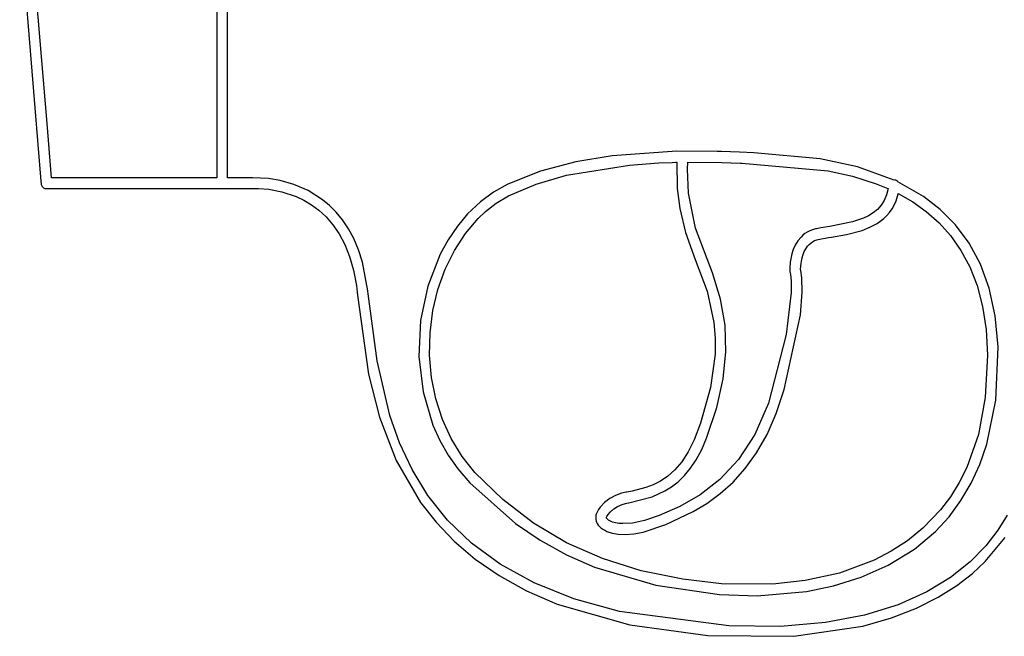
# Model space of a CAD drawing. Extents: x 21.3 to 51.6, y -34 to 34.1.
# Tile 2 of 117: x 30.1 to 32.6, y -31.1 to -29.5. Entities that reach past the tile are written whole.
import ezdxf

# ---------------------------------------------------------------- set-up
doc = ezdxf.new("R2010")
doc.units = 0

msp = doc.modelspace()

# ---------------------------------------------------------------- linework, layer by layer
at = {"layer": 'Layer 1', "color": 7, "linetype": 'CONTINUOUS'}
for p, q in [((30.634554, -29.633164), (30.634554, -27.912294)), ((30.172396, -29.816568), (30.123952, -29.254046)), ((30.101815, -29.305608), (30.156087, -29.963894)), ((30.606775, -29.435833), (30.606775, -29.915897)), ((30.634554, -29.921476), (30.634554, -29.633164)), ((30.183289, -29.955392), (30.172396, -29.816568)), ((31.620028, -29.899528), (31.5276, -29.914647)), ((31.786416, -29.887336), (31.620028, -29.899528)), ((31.889684, -29.887721), (31.786416, -29.887336)), ((31.900224, -29.888168), (31.889684, -29.887721)), ((31.946406, -29.89013), (31.900224, -29.888168)), ((31.983816, -29.891407), (31.946406, -29.89013)), ((32.153677, -29.906601), (31.983816, -29.891407)), ((30.606775, -29.915897), (30.606775, -29.952785)), ((30.634554, -29.949023), (30.634554, -29.921476)), ((31.5276, -29.914647), (31.436715, -29.938077)), ((31.503361, -29.948826), (31.665141, -29.922999)), ((31.665141, -29.922999), (31.740177, -29.917407)), ((31.740177, -29.917407), (31.774354, -29.91592)), ((31.774354, -29.91592), (31.782459, -29.915659)), ((31.782459, -29.915659), (31.784455, -29.9156)), ((31.784455, -29.9156), (31.785449, -29.915572)), ((31.785449, -29.915572), (31.785945, -29.915557)), ((31.785945, -29.915557), (31.786192, -29.915551)), ((31.786231, -29.915559), (31.786809, -29.982689)), ((31.813259, -29.93291), (31.814179, -29.915349)), ((31.814179, -29.915349), (31.814195, -29.915153)), ((31.814195, -29.915153), (31.814204, -29.915056)), ((31.814204, -29.915056), (31.814208, -29.915008)), ((31.814217, -29.914963), (31.901157, -29.91603)), ((31.901157, -29.91603), (31.949125, -29.918012)), ((31.949125, -29.918012), (31.952574, -29.918125)), ((31.952574, -29.918125), (31.952792, -29.918132)), ((31.952805, -29.918132), (31.952846, -29.918133)), ((31.952846, -29.918133), (32.174393, -29.937659)), ((32.248968, -29.927125), (32.153677, -29.906601)), ((32.34362, -29.961301), (32.248968, -29.927125)), ((30.183466, -29.955404), (30.183294, -29.955404)), ((30.186358, -29.955404), (30.183466, -29.955404)), ((30.606752, -29.955427), (30.186358, -29.955404)), ((30.606775, -29.952785), (30.606775, -29.955244)), ((30.606775, -29.955244), (30.606775, -29.955411)), ((30.634554, -29.954716), (30.634554, -29.949023)), ((30.634554, -29.955255), (30.634554, -29.954716)), ((30.634554, -29.955388), (30.634554, -29.955255)), ((30.634672, -29.955431), (30.634599, -29.955431)), ((30.634817, -29.955431), (30.634672, -29.955431)), ((30.635106, -29.955431), (30.634817, -29.955431)), ((30.636256, -29.955432), (30.635106, -29.955431)), ((30.638528, -29.955432), (30.636256, -29.955432)), ((30.669307, -29.955441), (30.638528, -29.955432)), ((30.687887, -29.95545), (30.669307, -29.955441)), ((30.691829, -29.955456), (30.687887, -29.95545)), ((30.692205, -29.955457), (30.691829, -29.955456)), ((30.692299, -29.955458), (30.692205, -29.955457)), ((30.692482, -29.955446), (30.692377, -29.955454)), ((30.692829, -29.955421), (30.692482, -29.955446)), ((30.694058, -29.955345), (30.692829, -29.955421)), ((30.698549, -29.955169), (30.694058, -29.955345)), ((30.739133, -29.957339), (30.698549, -29.955169)), ((31.436715, -29.938077), (31.353149, -29.971542)), ((31.425206, -29.971445), (31.503361, -29.948826)), ((31.816103, -29.994531), (31.813259, -29.93291)), ((32.174393, -29.937659), (32.236076, -29.951361)), ((32.236076, -29.951361), (32.297203, -29.970776)), ((30.156087, -29.963894), (30.156585, -29.970299)), ((30.156585, -29.970299), (30.156916, -29.972476)), ((30.156916, -29.972476), (30.157565, -29.974516)), ((30.157565, -29.974516), (30.158504, -29.976402)), ((30.158504, -29.976402), (30.159706, -29.978109)), ((30.159706, -29.978109), (30.161143, -29.979612)), ((30.161143, -29.979612), (30.162789, -29.980885)), ((30.162789, -29.980885), (30.164615, -29.981903)), ((30.769563, -29.962583), (30.739133, -29.957339)), ((30.804136, -29.972455), (30.769563, -29.962583)), ((30.840893, -29.988346), (30.804136, -29.972455)), ((31.353149, -29.971542), (31.315915, -29.992575)), ((31.354598, -30.002122), (31.425206, -29.971445)), ((32.297203, -29.970776), (32.327077, -29.982969)), ((32.34368, -29.961302), (32.343634, -29.961302)), ((32.343857, -29.961277), (32.34368, -29.961302)), ((32.344035, -29.961247), (32.343857, -29.961277)), ((32.344127, -29.961245), (32.344035, -29.961247)), ((32.345562, -29.961455), (32.344127, -29.961245)), ((32.347207, -29.961911), (32.345562, -29.961455)), ((32.348751, -29.962565), (32.347207, -29.961911)), ((32.350188, -29.963398), (32.348751, -29.962565)), ((32.351514, -29.964387), (32.350188, -29.963398)), ((32.352723, -29.96551), (32.351514, -29.964387)), ((32.418108, -30.003019), (32.352723, -29.96551)), ((30.164615, -29.981903), (30.166594, -29.98264)), ((30.166594, -29.98264), (30.168699, -29.983071)), ((30.168699, -29.983071), (30.171142, -29.983179)), ((30.171142, -29.983179), (30.173788, -29.983179)), ((30.173788, -29.983179), (30.20196, -29.983179)), ((30.20196, -29.983179), (30.692062, -29.983179)), ((30.692062, -29.983179), (30.693528, -29.983179)), ((30.693528, -29.983179), (30.693845, -29.983158)), ((30.693845, -29.983158), (30.69767, -29.982918)), ((30.69767, -29.982918), (30.71423, -29.982802)), ((30.71423, -29.982802), (30.740406, -29.98487)), ((30.740406, -29.98487), (30.773483, -29.99116)), ((30.773483, -29.99116), (30.810744, -30.00371)), ((30.810744, -30.00371), (30.830094, -30.01297)), ((30.877871, -30.011649), (30.840893, -29.988346)), ((31.315915, -29.992575), (31.282676, -30.016763)), ((31.323467, -30.020856), (31.354598, -30.002122)), ((31.786809, -29.982689), (31.793615, -30.034441)), ((31.833806, -30.08435), (31.816103, -29.994531)), ((32.32365, -29.999537), (32.317645, -30.013759)), ((32.327639, -29.983227), (32.32365, -29.999537)), ((32.327077, -29.982969), (32.327539, -29.983173)), ((32.327539, -29.983173), (32.327596, -29.983199)), ((32.327596, -29.983199), (32.327639, -29.983227)), ((32.34817, -30.014508), (32.352016, -30.002698)), ((32.352016, -30.002698), (32.353579, -29.996411)), ((32.353579, -29.996411), (32.353668, -29.996009)), ((32.353668, -29.996009), (32.353712, -29.995808)), ((32.353712, -29.995808), (32.353723, -29.995757)), ((32.353723, -29.995757), (32.353773, -29.995762)), ((32.353773, -29.995762), (32.390687, -30.016935)), ((32.461258, -30.036565), (32.418108, -30.003019)), ((30.830094, -30.01297), (30.849471, -30.024559)), ((30.849471, -30.024559), (30.868535, -30.038733)), ((30.89583, -30.026515), (30.877871, -30.011649)), ((30.913109, -30.043756), (30.89583, -30.026515)), ((31.282676, -30.016763), (31.249819, -30.048272)), ((31.295832, -30.042051), (31.323467, -30.020856)), ((32.309836, -30.026059), (32.30043, -30.036605)), ((32.317645, -30.013759), (32.309836, -30.026059)), ((32.337837, -30.035234), (32.343421, -30.025337)), ((32.343421, -30.025337), (32.34817, -30.014508)), ((32.390687, -30.016935), (32.425637, -30.041789)), ((30.868535, -30.038733), (30.886948, -30.055746)), ((30.886948, -30.055746), (30.904369, -30.075853)), ((30.929463, -30.063545), (30.913109, -30.043756)), ((31.249819, -30.048272), (31.223639, -30.079768)), ((31.277159, -30.059796), (31.295832, -30.042051)), ((31.793615, -30.034441), (31.808094, -30.09583)), ((32.27767, -30.053098), (32.264734, -30.059378)), ((32.289639, -30.045562), (32.27767, -30.053098)), ((32.30043, -30.036605), (32.289639, -30.045562)), ((32.316774, -30.059812), (32.324444, -30.052423)), ((32.324444, -30.052423), (32.331488, -30.044246)), ((32.331488, -30.044246), (32.337837, -30.035234)), ((32.425637, -30.041789), (32.458188, -30.070635)), ((32.500526, -30.076374), (32.461258, -30.036565)), ((30.904369, -30.075853), (30.920459, -30.099308)), ((30.944646, -30.086057), (30.929463, -30.063545)), ((31.223639, -30.079768), (31.20016, -30.114387)), ((31.24441, -30.098325), (31.277159, -30.059796)), ((32.17821, -30.080086), (32.15483, -30.083888)), ((32.178531, -30.080037), (32.17821, -30.080086)), ((32.236798, -30.068841), (32.178531, -30.080037)), ((32.264734, -30.059378), (32.236798, -30.068841)), ((32.281222, -30.082453), (32.299834, -30.072419)), ((32.299834, -30.072419), (32.316774, -30.059812)), ((32.458188, -30.070635), (32.487909, -30.103783)), ((32.535088, -30.123004), (32.500526, -30.076374)), ((30.920459, -30.099308), (30.934877, -30.126367)), ((30.958413, -30.111465), (30.944646, -30.086057)), ((31.21607, -30.142003), (31.24441, -30.098325)), ((31.808094, -30.09583), (31.832743, -30.164988)), ((31.877139, -30.199531), (31.833806, -30.08435)), ((32.104401, -30.107344), (32.096119, -30.117355)), ((32.10926, -30.102785), (32.104401, -30.107344)), ((32.114631, -30.098593), (32.10926, -30.102785)), ((32.120541, -30.094823), (32.114631, -30.098593)), ((32.127016, -30.091526), (32.120541, -30.094823)), ((32.134079, -30.088755), (32.127016, -30.091526)), ((32.141758, -30.086564), (32.134079, -30.088755)), ((32.144291, -30.085986), (32.141811, -30.086552)), ((32.15483, -30.083888), (32.144291, -30.085986)), ((32.182252, -30.107568), (32.182534, -30.107524)), ((32.182534, -30.107524), (32.220914, -30.100974)), ((32.220914, -30.100974), (32.261495, -30.0903)), ((32.261495, -30.0903), (32.281222, -30.082453)), ((32.487909, -30.103783), (32.514364, -30.141543)), ((30.934877, -30.126367), (30.947286, -30.157285)), ((30.97052, -30.139944), (30.958413, -30.111465)), ((31.20016, -30.114387), (31.179541, -30.151769)), ((32.089582, -30.128204), (32.084585, -30.139467)), ((32.096119, -30.117355), (32.089582, -30.128204)), ((32.118101, -30.134955), (32.121344, -30.130547)), ((32.121344, -30.130547), (32.125026, -30.126452)), ((32.125026, -30.126452), (32.129176, -30.122735)), ((32.129176, -30.122735), (32.13382, -30.119466)), ((32.13382, -30.119466), (32.138988, -30.116709)), ((32.138988, -30.116709), (32.144707, -30.114534)), ((32.144707, -30.114534), (32.148771, -30.113453)), ((32.148771, -30.113453), (32.174917, -30.108705)), ((32.174917, -30.108705), (32.182252, -30.107568)), ((32.564116, -30.177009), (32.535088, -30.123004)), ((30.947286, -30.157285), (30.957344, -30.192316)), ((30.980721, -30.171668), (30.97052, -30.139944)), ((31.179541, -30.151769), (31.147502, -30.23339)), ((31.192476, -30.190055), (31.21607, -30.142003)), ((32.080924, -30.150722), (32.076788, -30.171518)), ((32.084585, -30.139467), (32.080924, -30.150722)), ((32.106316, -30.164194), (32.108968, -30.154364)), ((32.108968, -30.154364), (32.112822, -30.144439)), ((32.112822, -30.144439), (32.118101, -30.134955)), ((32.514364, -30.141543), (32.537121, -30.184227)), ((30.994425, -30.245545), (30.980721, -30.171668)), ((31.832743, -30.164988), (31.863775, -30.246106)), ((32.076788, -30.171518), (32.075538, -30.187208)), ((32.103275, -30.191809), (32.103727, -30.181418)), ((32.103727, -30.181418), (32.106316, -30.164194)), ((32.586785, -30.238946), (32.564116, -30.177009)), ((30.957344, -30.192316), (30.964713, -30.231714)), ((31.173962, -30.241707), (31.192476, -30.190055)), ((31.89808, -30.266818), (31.877139, -30.199531)), ((32.075538, -30.187208), (32.075538, -30.19441)), ((32.075539, -30.194441), (32.075651, -30.195687)), ((32.075651, -30.195687), (32.075875, -30.196916)), ((32.075875, -30.196916), (32.076208, -30.198122)), ((32.076208, -30.198122), (32.076307, -30.198415)), ((32.076307, -30.198415), (32.076319, -30.198456)), ((32.076319, -30.198456), (32.076376, -30.198657)), ((32.076376, -30.198657), (32.076602, -30.199543)), ((32.076602, -30.199543), (32.077381, -30.203354)), ((32.077381, -30.203354), (32.079244, -30.219909)), ((32.103593, -30.193088), (32.103292, -30.191876)), ((32.106455, -30.211802), (32.103593, -30.193088)), ((32.537121, -30.184227), (32.555745, -30.232143)), ((30.964713, -30.231714), (30.96681, -30.248554)), ((31.147502, -30.23339), (31.128771, -30.321761)), ((32.079244, -30.219909), (32.079613, -30.249857)), ((32.107442, -30.248704), (32.106455, -30.211802)), ((32.555745, -30.232143), (32.569804, -30.285603)), ((30.966812, -30.248567), (30.966823, -30.248677)), ((30.966823, -30.248677), (30.966878, -30.249187)), ((30.966878, -30.249187), (30.967621, -30.256104)), ((30.967621, -30.256105), (30.967674, -30.256601)), ((30.967674, -30.256601), (30.996195, -30.459485)), ((30.994433, -30.245621), (30.994429, -30.24558)), ((30.994456, -30.245837), (30.994433, -30.245621)), ((30.99455, -30.246709), (30.994456, -30.245837)), ((30.995135, -30.252163), (30.99455, -30.246709)), ((30.99522, -30.252957), (30.995135, -30.252163)), ((31.017683, -30.425137), (30.99522, -30.252957)), ((31.160864, -30.296184), (31.173962, -30.241707)), ((31.863775, -30.246106), (31.881252, -30.326593)), ((32.079613, -30.249857), (32.06673, -30.357051)), ((32.102776, -30.306821), (32.107442, -30.248704)), ((32.60227, -30.309369), (32.586785, -30.238946)), ((31.90967, -30.333691), (31.89808, -30.266818)), ((31.153517, -30.352713), (31.160864, -30.296184)), ((32.061359, -30.498814), (32.102776, -30.306821)), ((32.569804, -30.285603), (32.578862, -30.344917)), ((32.609744, -30.388834), (32.60227, -30.309369)), ((31.128771, -30.321761), (31.12459, -30.414151)), ((31.881252, -30.326593), (31.884553, -30.366948)), ((31.911908, -30.401456), (31.90967, -30.333691)), ((31.152258, -30.410641), (31.153517, -30.352713)), ((32.06673, -30.357051), (32.021367, -30.53321)), ((32.578862, -30.344917), (32.582488, -30.410395)), ((31.884553, -30.366948), (31.884229, -30.407889)), ((31.884229, -30.407889), (31.872706, -30.493063)), ((31.904796, -30.471417), (31.911908, -30.401456)), ((32.604037, -30.52548), (32.609744, -30.388834)), ((31.05046, -30.565017), (31.017683, -30.425137)), ((31.12459, -30.414151), (31.135594, -30.504693)), ((31.15725, -30.467605), (31.152258, -30.410641)), ((32.582488, -30.410395), (32.576823, -30.519029)), ((30.996195, -30.459485), (31.023921, -30.569767)), ((31.1683, -30.522654), (31.15725, -30.467605)), ((31.888334, -30.544876), (31.904796, -30.471417)), ((31.135594, -30.504693), (31.161128, -30.589814)), ((31.872706, -30.493063), (31.846679, -30.585188)), ((32.04103, -30.560283), (32.061359, -30.498814)), ((31.185195, -30.575161), (31.1683, -30.522654)), ((32.021367, -30.53321), (31.985927, -30.613909)), ((32.576823, -30.519029), (32.559048, -30.613721)), ((32.580859, -30.638955), (32.604037, -30.52548)), ((31.862589, -30.622963), (31.888334, -30.544876)), ((32.017303, -30.614132), (32.04103, -30.560283)), ((31.023921, -30.569767), (31.066702, -30.680579)), ((31.075346, -30.634991), (31.05046, -30.565017)), ((31.207718, -30.624496), (31.185195, -30.575161)), ((31.846679, -30.585188), (31.830656, -30.627941)), ((31.161128, -30.589814), (31.179095, -30.629613)), ((31.10752, -30.703696), (31.075346, -30.634991)), ((31.179095, -30.629613), (31.200395, -30.667185)), ((31.235655, -30.67003), (31.207718, -30.624496)), ((31.830656, -30.627941), (31.815491, -30.658569)), ((31.849917, -30.652705), (31.862589, -30.622963)), ((31.985927, -30.613909), (31.943813, -30.678411)), ((31.990622, -30.66095), (32.017303, -30.614132)), ((32.559048, -30.613721), (32.529286, -30.698563)), ((31.815491, -30.658569), (31.798928, -30.683851)), ((31.836033, -30.678486), (31.849917, -30.652705)), ((31.961422, -30.701369), (31.990622, -30.66095)), ((32.562905, -30.690592), (32.580859, -30.638955)), ((31.066702, -30.680579), (31.129095, -30.787899)), ((31.200395, -30.667185), (31.224928, -30.702237)), ((31.268791, -30.711136), (31.235655, -30.67003)), ((31.798928, -30.683851), (31.7813, -30.704358)), ((31.821148, -30.700616), (31.836033, -30.678486)), ((31.943813, -30.678411), (31.896638, -30.729083)), ((31.148201, -30.770166), (31.10752, -30.703696)), ((31.224928, -30.702237), (31.255476, -30.737563)), ((31.340542, -30.78072), (31.268791, -30.711136)), ((31.7813, -30.704358), (31.762936, -30.720661)), ((31.805472, -30.719402), (31.821148, -30.700616)), ((31.930134, -30.736024), (31.961422, -30.701369)), ((32.529286, -30.698563), (32.509932, -30.737236)), ((32.540727, -30.738781), (32.562905, -30.690592)), ((31.255476, -30.737563), (31.372392, -30.842061)), ((31.744167, -30.733333), (31.725325, -30.742946)), ((31.762936, -30.720661), (31.744167, -30.733333)), ((31.77259, -30.748182), (31.789216, -30.735154)), ((31.789216, -30.735154), (31.805472, -30.719402)), ((31.896638, -30.729083), (31.846014, -30.76829)), ((31.897192, -30.765548), (31.930134, -30.736024)), ((32.509932, -30.737236), (32.487606, -30.77338)), ((31.656523, -30.762115), (31.644404, -30.764658)), ((31.6581, -30.761809), (31.656523, -30.762115)), ((31.658259, -30.761778), (31.6581, -30.761809)), ((31.671663, -30.759148), (31.658295, -30.761771)), ((31.70674, -30.750071), (31.671663, -30.759148)), ((31.725325, -30.742946), (31.70674, -30.750071)), ((31.722598, -30.774008), (31.755805, -30.758794)), ((31.755805, -30.758794), (31.77259, -30.748182)), ((32.514339, -30.783488), (32.540727, -30.738781)), ((31.129095, -30.787899), (31.16907, -30.838992)), ((31.198606, -30.833433), (31.148201, -30.770166)), ((31.418965, -30.841044), (31.340542, -30.78072)), ((31.600908, -30.788517), (31.589851, -30.79992)), ((31.614304, -30.778406), (31.600908, -30.788517)), ((31.629112, -30.770236), (31.614304, -30.778406)), ((31.644404, -30.764658), (31.629112, -30.770236)), ((31.663532, -30.789048), (31.722598, -30.774008)), ((31.846014, -30.76829), (31.793555, -30.798397)), ((31.863029, -30.790574), (31.897192, -30.765548)), ((32.487606, -30.77338), (32.462317, -30.806974)), ((32.483754, -30.824676), (32.514339, -30.783488)), ((31.58248, -30.811111), (31.579659, -30.818006)), ((31.585489, -30.805903), (31.58248, -30.811111)), ((31.589851, -30.79992), (31.585489, -30.805903)), ((31.610222, -30.81881), (31.616344, -30.812018)), ((31.616344, -30.812018), (31.624577, -30.804988)), ((31.624577, -30.804988), (31.634482, -30.7985)), ((31.634482, -30.7985), (31.645619, -30.793336)), ((31.645619, -30.793336), (31.654672, -30.790771)), ((31.654672, -30.790771), (31.654955, -30.790716)), ((31.654955, -30.790716), (31.658036, -30.790117)), ((31.658036, -30.790117), (31.661912, -30.789363)), ((31.661912, -30.789363), (31.663183, -30.789116)), ((31.663183, -30.789116), (31.663482, -30.789058)), ((31.663482, -30.789058), (31.663526, -30.789049)), ((31.793555, -30.798397), (31.740874, -30.821771)), ((31.757542, -30.845008), (31.828078, -30.811737)), ((31.828078, -30.811737), (31.863029, -30.790574)), ((32.462317, -30.806974), (32.417034, -30.854179)), ((31.16907, -30.838992), (31.215658, -30.887705)), ((31.259952, -30.892531), (31.198606, -30.833433)), ((31.578322, -30.824174), (31.578111, -30.826976)), ((31.578111, -30.826976), (31.578153, -30.829584)), ((31.578153, -30.829584), (31.578406, -30.831994)), ((31.578825, -30.821183), (31.578322, -30.824174)), ((31.578406, -30.831994), (31.57939, -30.836204)), ((31.579659, -30.818006), (31.578825, -30.821183)), ((31.57939, -30.836204), (31.580227, -30.838444)), ((31.580227, -30.838444), (31.58218, -30.842319)), ((31.605907, -30.827321), (31.605957, -30.826838)), ((31.605908, -30.827768), (31.605907, -30.827321)), ((31.605952, -30.827867), (31.605918, -30.827791)), ((31.606102, -30.828173), (31.605952, -30.827867)), ((31.605957, -30.826838), (31.606207, -30.825772)), ((31.6069, -30.829438), (31.606102, -30.828173)), ((31.606207, -30.825772), (31.60665, -30.82458)), ((31.60665, -30.82458), (31.60809, -30.821871)), ((31.60802, -30.830749), (31.6069, -30.829438)), ((31.609464, -30.832084), (31.60802, -30.830749)), ((31.60809, -30.821871), (31.610222, -30.81881)), ((31.611236, -30.833424), (31.609464, -30.832084)), ((31.615779, -30.836034), (31.611236, -30.833424)), ((31.621673, -30.838413), (31.615779, -30.836034)), ((31.628947, -30.840395), (31.621673, -30.838413)), ((31.703046, -30.834693), (31.672367, -30.841049)), ((31.740874, -30.821771), (31.703046, -30.834693)), ((32.448988, -30.86231), (32.483754, -30.824676)), ((32.632535, -30.820803), (32.60905, -30.85925)), ((31.372392, -30.842061), (31.43612, -30.885274)), ((31.503726, -30.891395), (31.418965, -30.841044)), ((31.58218, -30.842319), (31.584745, -30.846119)), ((31.584745, -30.846119), (31.587926, -30.8498)), ((31.587926, -30.8498), (31.591729, -30.853319)), ((31.591729, -30.853319), (31.596158, -30.85663)), ((31.596158, -30.85663), (31.601219, -30.859691)), ((31.601219, -30.859691), (31.606916, -30.862457)), ((31.606916, -30.862457), (31.620237, -30.866927)), ((31.637627, -30.841815), (31.628947, -30.840395)), ((31.647739, -30.842508), (31.637627, -30.841815)), ((31.672367, -30.841049), (31.647739, -30.842508)), ((31.675987, -30.868662), (31.699963, -30.864173)), ((31.699963, -30.864173), (31.757542, -30.845008)), ((32.417034, -30.854179), (32.377368, -30.886238)), ((32.395049, -30.907727), (32.448988, -30.86231)), ((32.60905, -30.85925), (32.577788, -30.899793)), ((31.215658, -30.887705), (31.269427, -30.933533)), ((31.43612, -30.885274), (31.503703, -30.92262)), ((31.620237, -30.866927), (31.636164, -30.869686)), ((31.636164, -30.869686), (31.654734, -30.870382)), ((31.654734, -30.870382), (31.675987, -30.868662)), ((32.377368, -30.886238), (32.335583, -30.913384)), ((32.576835, -30.93933), (32.628123, -30.878085)), ((31.333458, -30.946492), (31.259952, -30.892531)), ((31.595394, -30.932031), (31.503726, -30.891395)), ((32.335583, -30.913384), (32.292254, -30.935999)), ((32.32823, -30.949156), (32.395049, -30.907727)), ((32.577788, -30.899793), (32.537681, -30.94081)), ((31.269427, -30.933533), (31.330948, -30.975974)), ((31.503703, -30.92262), (31.575396, -30.954215)), ((31.694536, -30.963215), (31.595394, -30.932031)), ((32.292254, -30.935999), (32.203265, -30.969163)), ((32.543726, -30.970199), (32.576835, -30.93933)), ((31.420341, -30.994348), (31.333458, -30.946492)), ((31.575396, -30.954215), (31.73213, -31.000624)), ((31.801721, -30.985205), (31.694536, -30.963215)), ((32.258519, -30.980126), (32.32823, -30.949156)), ((32.537681, -30.94081), (32.487662, -30.98068)), ((31.330948, -30.975974), (31.400791, -31.014527)), ((31.900512, -30.996909), (31.801721, -30.985205)), ((32.114999, -30.988783), (32.032053, -30.997911)), ((32.203265, -30.969163), (32.114999, -30.988783)), ((32.187985, -31.00203), (32.258519, -30.980126)), ((32.487662, -30.98068), (32.426663, -31.017779)), ((32.50381, -31.001098), (32.543726, -30.970199)), ((31.400791, -31.014527), (31.479524, -31.048686)), ((31.521818, -31.035133), (31.420341, -30.994348)), ((31.73213, -31.000624), (31.895344, -31.024365)), ((32.032053, -30.997911), (31.900512, -30.996909)), ((32.118696, -31.016264), (32.187985, -31.00203)), ((32.456362, -31.031112), (32.50381, -31.001098)), ((31.639108, -31.067879), (31.521818, -31.035133)), ((31.895344, -31.024365), (31.992123, -31.027294)), ((31.992123, -31.027294), (32.118696, -31.016264)), ((32.426663, -31.017779), (32.353619, -31.050485)), ((32.400811, -31.059202), (32.456362, -31.031112)), ((31.479524, -31.048686), (31.665943, -31.101818)), ((32.353619, -31.050485), (32.26746, -31.077175)), ((32.336587, -31.084331), (32.400811, -31.059202)), ((31.91963, -31.104931), (31.639108, -31.067879)), ((32.26746, -31.077175), (32.167121, -31.096228)), ((32.263119, -31.10546), (32.336587, -31.084331)), ((31.665943, -31.101818), (31.86541, -31.129218)), ((32.051533, -31.106021), (31.91963, -31.104931)), ((32.167121, -31.096228), (32.051533, -31.106021)), ((32.086173, -31.131567), (32.263119, -31.10546)), ((31.86541, -31.129218), (32.086173, -31.131567))]:
    msp.add_line(p, q, dxfattribs=at)

doc.saveas('drawing.dxf')
